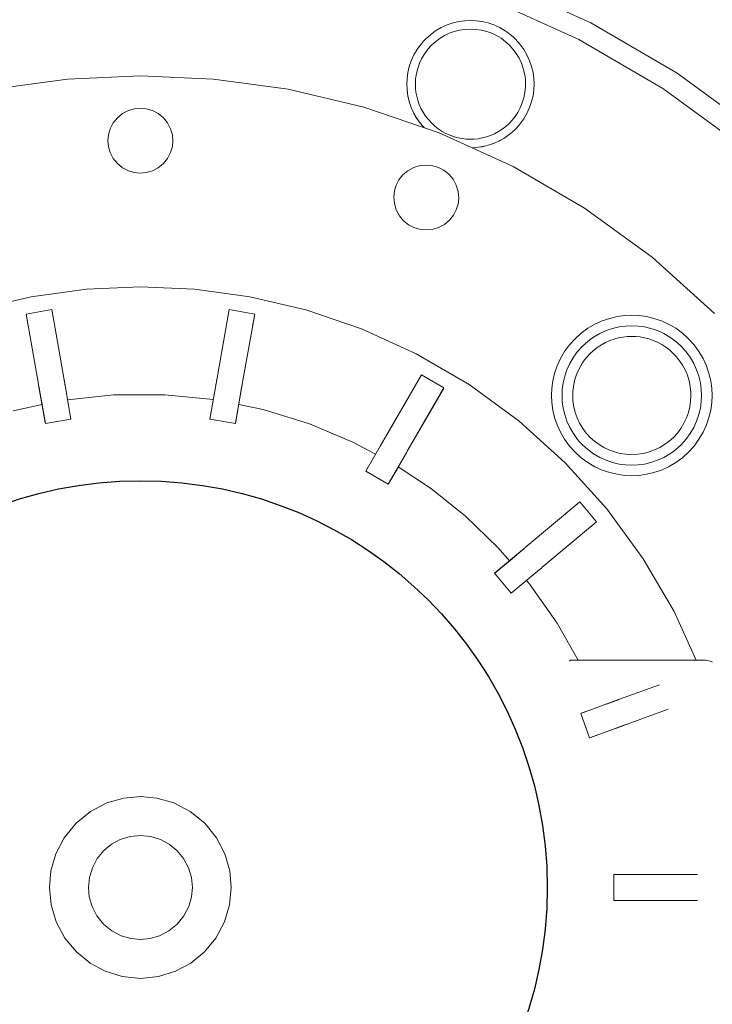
# Model space of a CAD drawing. Header units: millimetres. Extents: x -770 to 800, y -683 to 530.
# Tile 7 of 20: x -369 to -262, y -263 to -111. Entities that reach past the tile are written whole.
import ezdxf

# ---------------------------------------------------------------- set-up
doc = ezdxf.new("R2010")
doc.units = ezdxf.units.MM
doc.header["$MEASUREMENT"] = 0
doc.layers.add('MATERIAL 2', color=5, linetype='Continuous', true_color=0x0000ff)

msp = doc.modelspace()

# ---------------------------------------------------------------- linework, layer by layer
at = {"layer": 'MATERIAL 2', "color": 5, "linetype": 'Continuous', "lineweight": 0, "true_color": 0x0000ff}
for p, q in [((-280.65, -111.94), (-294.42, -105.68)), ((-295.89, -108.4), (-282.48, -114.5)), ((-302.78, -112.26), (-301.87, -111.95)), ((-301.87, -111.95), (-300.96, -111.74)), ((-300.96, -111.74), (-300.06, -111.61)), ((-300.06, -111.61), (-299.18, -111.57)), ((-299.18, -111.57), (-298.3, -111.61)), ((-298.3, -111.61), (-297.39, -111.74)), ((-297.39, -111.74), (-296.48, -111.95)), ((-296.48, -111.95), (-295.57, -112.26)), ((-267.38, -119.69), (-280.65, -111.94)), ((-305.35, -113.76), (-304.54, -113.17)), ((-304.54, -113.17), (-303.68, -112.67)), ((-303.68, -112.67), (-302.78, -112.26)), ((-303.19, -113.89), (-302.45, -113.54)), ((-302.45, -113.54), (-301.68, -113.26)), ((-301.68, -113.26), (-300.86, -113.05)), ((-300.86, -113.05), (-300.03, -112.93)), ((-300.03, -112.93), (-299.18, -112.88)), ((-299.18, -112.88), (-298.33, -112.93)), ((-298.33, -112.93), (-297.49, -113.05)), ((-297.49, -113.05), (-296.68, -113.26)), ((-296.68, -113.26), (-295.9, -113.54)), ((-295.9, -113.54), (-295.17, -113.89)), ((-295.57, -112.26), (-294.68, -112.67)), ((-294.68, -112.67), (-293.82, -113.17)), ((-293.82, -113.17), (-293.4, -113.46)), ((-293.4, -113.46), (-293, -113.76)), ((-307.09, -115.59), (-306.78, -115.19)), ((-306.78, -115.19), (-306.45, -114.81)), ((-306.78, -115.19), (-306.78, -115.19)), ((-306.78, -115.19), (-306.78, -115.19)), ((-306.45, -114.81), (-306.1, -114.44)), ((-306.1, -114.44), (-305.35, -113.76)), ((-306.1, -114.44), (-306.1, -114.44)), ((-305.15, -115.34), (-304.53, -114.79)), ((-304.53, -114.79), (-303.87, -114.3)), ((-303.87, -114.3), (-303.19, -113.89)), ((-295.17, -113.89), (-294.48, -114.3)), ((-294.48, -114.3), (-293.82, -114.79)), ((-293.82, -114.79), (-293.21, -115.34)), ((-293, -113.76), (-292.62, -114.09)), ((-292.62, -114.09), (-292.25, -114.44)), ((-292.25, -114.44), (-291.57, -115.19)), ((-291.57, -115.19), (-290.98, -116.01)), ((-282.48, -114.5), (-269.56, -122.04)), ((-307.88, -116.87), (-307.38, -116.01)), ((-307.38, -116.01), (-307.09, -115.59)), ((-306.66, -117.38), (-306.22, -116.64)), ((-306.22, -116.64), (-305.72, -115.96)), ((-305.72, -115.96), (-305.15, -115.34)), ((-293.21, -115.34), (-292.64, -115.96)), ((-292.64, -115.96), (-292.13, -116.64)), ((-292.13, -116.64), (-291.69, -117.38)), ((-290.98, -116.01), (-290.48, -116.87)), ((-308.6, -118.67), (-308.29, -117.76)), ((-308.29, -117.76), (-307.88, -116.87)), ((-307.31, -118.94), (-307.02, -118.14)), ((-307.02, -118.14), (-306.66, -117.38)), ((-291.69, -117.38), (-291.33, -118.14)), ((-291.33, -118.14), (-291.05, -118.94)), ((-290.48, -116.87), (-290.07, -117.76)), ((-290.07, -117.76), (-289.76, -118.67)), ((-308.93, -120.49), (-308.81, -119.59)), ((-308.81, -119.59), (-308.6, -118.67)), ((-307.62, -120.57), (-307.51, -119.75)), ((-307.51, -119.75), (-307.31, -118.94)), ((-291.05, -118.94), (-290.85, -119.75)), ((-290.85, -119.75), (-290.73, -120.57)), ((-289.76, -118.67), (-289.54, -119.59)), ((-289.54, -119.59), (-289.42, -120.49)), ((-254.83, -128.84), (-267.38, -119.69)), ((-267.38, -119.69), (-267.38, -119.69)), ((-372.75, -122.16), (-361.23, -120.58)), ((-361.23, -120.58), (-350, -120.08)), ((-350, -120.08), (-338.77, -120.58)), ((-338.77, -120.58), (-327.25, -122.16)), ((-308.97, -121.37), (-308.93, -120.49)), ((-307.66, -121.37), (-307.62, -120.57)), ((-290.73, -120.57), (-290.69, -121.37)), ((-289.42, -120.49), (-289.38, -121.37)), ((-327.25, -122.16), (-315.61, -124.9)), ((-308.95, -122.11), (-308.97, -121.37)), ((-308.95, -122.11), (-308.93, -122.25)), ((-308.86, -122.86), (-308.95, -122.11)), ((-308.93, -122.25), (-308.93, -122.25)), ((-308.93, -122.25), (-308.93, -122.25)), ((-308.86, -122.86), (-308.93, -122.25)), ((-307.64, -121.97), (-307.66, -121.37)), ((-307.57, -122.59), (-307.64, -121.97)), ((-307.46, -123.22), (-307.57, -122.59)), ((-290.96, -123.48), (-290.79, -122.65)), ((-290.79, -122.65), (-290.7, -121.79)), ((-290.7, -121.79), (-290.69, -121.37)), ((-289.42, -122.25), (-289.54, -123.15)), ((-289.38, -121.37), (-289.42, -122.25)), ((-269.56, -122.04), (-257.35, -130.95)), ((-308.86, -122.86), (-308.81, -123.15)), ((-308.71, -123.61), (-308.86, -122.86)), ((-308.81, -123.15), (-308.81, -123.15)), ((-308.81, -123.15), (-308.81, -123.15)), ((-308.71, -123.61), (-308.81, -123.15)), ((-308.71, -123.61), (-308.6, -124.06)), ((-308.51, -124.36), (-308.71, -123.61)), ((-308.6, -124.06), (-308.6, -124.06)), ((-308.6, -124.06), (-308.6, -124.06)), ((-308.51, -124.36), (-308.6, -124.06)), ((-307.29, -123.85), (-307.46, -123.22)), ((-307.07, -124.48), (-307.29, -123.85)), ((-291.52, -125.02), (-291.21, -124.27)), ((-291.21, -124.27), (-290.96, -123.48)), ((-289.76, -124.06), (-290.07, -124.97)), ((-289.54, -123.15), (-289.76, -124.06)), ((-351.84, -125.43), (-352.74, -125.89)), ((-350.91, -125.16), (-351.84, -125.43)), ((-350, -125.08), (-350.91, -125.16)), ((-349.09, -125.16), (-350, -125.08)), ((-348.16, -125.43), (-349.09, -125.16)), ((-347.26, -125.89), (-348.16, -125.43)), ((-315.61, -124.9), (-303.99, -128.85)), ((-308.51, -124.36), (-308.29, -124.97)), ((-308.24, -125.1), (-308.51, -124.36)), ((-308.29, -124.97), (-308.29, -124.97)), ((-308.29, -124.98), (-308.29, -124.97)), ((-308.24, -125.1), (-308.29, -124.97)), ((-307.91, -125.81), (-308.24, -125.1)), ((-307.91, -125.81), (-307.88, -125.87)), ((-307.52, -126.5), (-307.91, -125.81)), ((-306.8, -125.1), (-307.07, -124.48)), ((-306.47, -125.7), (-306.8, -125.1)), ((-306.09, -126.28), (-306.47, -125.7)), ((-292.31, -126.36), (-291.89, -125.72)), ((-291.89, -125.72), (-291.52, -125.02)), ((-290.07, -124.97), (-290.48, -125.87)), ((-354.18, -127.34), (-354.65, -128.24)), ((-353.54, -126.54), (-354.18, -127.34)), ((-352.74, -125.89), (-353.54, -126.54)), ((-346.46, -126.54), (-347.26, -125.89)), ((-345.82, -127.34), (-346.46, -126.54)), ((-345.35, -128.24), (-345.82, -127.34)), ((-307.88, -125.87), (-307.88, -125.87)), ((-307.88, -125.87), (-307.88, -125.87)), ((-307.52, -126.5), (-307.88, -125.87)), ((-307.52, -126.5), (-307.38, -126.73)), ((-307.09, -127.15), (-307.52, -126.5)), ((-307.38, -126.73), (-307.38, -126.73)), ((-307.38, -126.73), (-307.38, -126.73)), ((-307.09, -127.15), (-307.38, -126.73)), ((-307.09, -127.15), (-306.78, -127.54)), ((-306.6, -127.76), (-307.09, -127.15)), ((-305.66, -126.84), (-306.09, -126.28)), ((-305.19, -127.35), (-305.66, -126.84)), ((-304.68, -127.83), (-305.19, -127.35)), ((-292.75, -126.9), (-293.22, -127.41)), ((-292.31, -126.36), (-292.75, -126.9)), ((-291.25, -127.13), (-291.74, -127.74)), ((-291.25, -127.13), (-291.57, -127.54)), ((-290.98, -126.73), (-291.25, -127.13)), ((-290.48, -125.87), (-290.98, -126.73)), ((-354.65, -128.24), (-354.92, -129.17)), ((-345.08, -129.17), (-345.35, -128.24)), ((-306.78, -127.54), (-306.78, -127.54)), ((-306.78, -127.54), (-306.78, -127.54)), ((-306.6, -127.76), (-306.78, -127.54)), ((-306.6, -127.76), (-306.32, -128.06)), ((-306.32, -128.06), (-306.6, -127.76)), ((-304.13, -128.26), (-304.68, -127.83)), ((-303.55, -128.64), (-304.13, -128.26)), ((-303.99, -128.85), (-292.59, -134.04)), ((-302.95, -128.97), (-303.55, -128.64)), ((-294.88, -128.68), (-295.48, -129.01)), ((-294.3, -128.31), (-294.88, -128.68)), ((-293.74, -127.88), (-294.3, -128.31)), ((-293.22, -127.41), (-293.74, -127.88)), ((-292.83, -128.83), (-293.43, -129.3)), ((-292.83, -128.83), (-293, -128.97)), ((-292.27, -128.31), (-292.83, -128.83)), ((-291.74, -127.74), (-292.27, -128.31)), ((-292.27, -128.31), (-292.25, -128.3)), ((-291.74, -127.74), (-292.25, -128.3)), ((-292.25, -128.3), (-292.25, -128.3)), ((-292.25, -128.3), (-292.25, -128.3)), ((-291.74, -127.74), (-291.57, -127.54)), ((-291.57, -127.54), (-291.57, -127.54)), ((-291.57, -127.54), (-291.57, -127.54)), ((-354.92, -129.17), (-355, -130.08)), ((-355, -130.08), (-354.92, -130.99)), ((-345, -130.08), (-345.08, -129.17)), ((-345.08, -130.99), (-345, -130.08)), ((-302.33, -129.25), (-302.95, -128.97)), ((-301.7, -129.47), (-302.33, -129.25)), ((-301.07, -129.64), (-301.7, -129.47)), ((-300.44, -129.76), (-301.07, -129.64)), ((-299.82, -129.83), (-300.44, -129.76)), ((-299.21, -129.85), (-299.82, -129.83)), ((-298.61, -129.83), (-299.21, -129.85)), ((-297.99, -129.77), (-298.61, -129.83)), ((-297.36, -129.66), (-297.99, -129.77)), ((-296.73, -129.49), (-297.36, -129.66)), ((-296.1, -129.28), (-296.73, -129.49)), ((-295.48, -129.01), (-296.1, -129.28)), ((-295.38, -130.4), (-296.09, -130.67)), ((-295.38, -130.4), (-295.57, -130.48)), ((-294.7, -130.08), (-295.38, -130.4)), ((-294.05, -129.72), (-294.7, -130.08)), ((-294.7, -130.08), (-294.68, -130.07)), ((-294.05, -129.72), (-294.68, -130.07)), ((-294.68, -130.07), (-294.68, -130.07)), ((-294.68, -130.07), (-294.68, -130.07)), ((-293.43, -129.3), (-294.05, -129.72)), ((-294.05, -129.72), (-293.82, -129.57)), ((-293.43, -129.3), (-293.82, -129.57)), ((-293.82, -129.57), (-293.82, -129.57)), ((-293.82, -129.57), (-293.82, -129.57)), ((-293.43, -129.3), (-293, -128.97)), ((-293, -128.97), (-293, -128.97)), ((-293, -128.97), (-293, -128.97)), ((-354.92, -130.99), (-354.65, -131.92)), ((-354.65, -131.92), (-354.18, -132.81)), ((-345.82, -132.81), (-345.35, -131.92)), ((-345.35, -131.92), (-345.08, -130.99)), ((-298.38, -131.13), (-298.93, -131.16)), ((-297.6, -131.04), (-298.38, -131.13)), ((-298.38, -131.13), (-298.3, -131.13)), ((-297.6, -131.04), (-298.3, -131.13)), ((-298.3, -131.13), (-298.3, -131.13)), ((-298.3, -131.13), (-298.3, -131.13)), ((-296.83, -130.88), (-297.6, -131.04)), ((-297.6, -131.04), (-297.39, -131)), ((-296.83, -130.88), (-297.39, -131)), ((-297.39, -131), (-297.39, -131)), ((-297.39, -131), (-297.39, -131)), ((-296.09, -130.67), (-296.83, -130.88)), ((-296.83, -130.88), (-296.48, -130.79)), ((-296.09, -130.67), (-296.48, -130.79)), ((-296.48, -130.79), (-296.48, -130.79)), ((-296.48, -130.79), (-296.48, -130.79)), ((-296.09, -130.67), (-295.57, -130.48)), ((-295.57, -130.48), (-295.57, -130.48)), ((-295.57, -130.48), (-295.57, -130.48)), ((-354.18, -132.81), (-353.54, -133.61)), ((-346.46, -133.61), (-345.82, -132.81)), ((-353.54, -133.61), (-352.74, -134.26)), ((-352.74, -134.26), (-351.84, -134.73)), ((-351.84, -134.73), (-350.91, -134.99)), ((-349.09, -134.99), (-348.16, -134.73)), ((-348.16, -134.73), (-347.26, -134.26)), ((-347.26, -134.26), (-346.46, -133.61)), ((-308.81, -134.7), (-309.58, -135.35)), ((-307.9, -134.21), (-308.81, -134.7)), ((-306.92, -133.92), (-307.9, -134.21)), ((-305.91, -133.83), (-306.92, -133.92)), ((-304.95, -133.94), (-305.91, -133.83)), ((-304.08, -134.21), (-304.95, -133.94)), ((-303.27, -134.64), (-304.08, -134.21)), ((-302.51, -135.24), (-303.27, -134.64)), ((-292.59, -134.04), (-281.6, -140.45)), ((-350.91, -134.99), (-350, -135.08)), ((-350, -135.08), (-349.09, -134.99)), ((-310.19, -136.11), (-310.61, -136.92)), ((-309.58, -135.35), (-310.19, -136.11)), ((-301.86, -136.01), (-302.51, -135.24)), ((-301.37, -136.92), (-301.86, -136.01)), ((-310.88, -137.79), (-310.99, -138.75)), ((-310.61, -136.92), (-310.88, -137.79)), ((-301.08, -137.9), (-301.37, -136.92)), ((-300.99, -138.91), (-301.08, -137.9)), ((-310.99, -138.75), (-310.9, -139.76)), ((-301.1, -139.87), (-300.99, -138.91)), ((-310.9, -139.76), (-310.61, -140.74)), ((-310.61, -140.74), (-310.12, -141.65)), ((-301.8, -141.55), (-301.37, -140.74)), ((-301.37, -140.74), (-301.1, -139.87)), ((-281.6, -140.45), (-271.21, -148.03)), ((-310.12, -141.65), (-309.47, -142.42)), ((-309.47, -142.42), (-308.71, -143.02)), ((-303.17, -142.96), (-302.4, -142.31)), ((-302.4, -142.31), (-301.8, -141.55)), ((-308.71, -143.02), (-307.9, -143.45)), ((-307.9, -143.45), (-307.03, -143.72)), ((-307.03, -143.72), (-306.07, -143.83)), ((-306.07, -143.83), (-305.07, -143.74)), ((-305.07, -143.74), (-304.08, -143.45)), ((-304.08, -143.45), (-303.17, -142.96)), ((-271.21, -148.03), (-261.61, -156.69)), ((-358.31, -152.95), (-366.83, -154.12)), ((-350, -152.58), (-358.31, -152.95)), ((-341.69, -152.95), (-350, -152.58)), ((-333.17, -154.12), (-341.69, -152.95)), ((-366.83, -154.12), (-375.45, -156.15)), ((-324.55, -156.15), (-333.17, -154.12)), ((-367.6, -156.79), (-363.66, -156.1)), ((-363.66, -156.1), (-363.44, -157.32)), ((-361.76, -166.89), (-363.66, -156.1)), ((-336.34, -156.1), (-338.24, -166.89)), ((-336.56, -157.32), (-336.34, -156.1)), ((-336.34, -156.1), (-332.4, -156.79)), ((-315.95, -159.07), (-324.55, -156.15)), ((-367.27, -158.63), (-367.6, -156.79)), ((-367.6, -156.79), (-365.69, -167.58)), ((-334.31, -167.58), (-332.4, -156.79)), ((-332.4, -156.79), (-332.73, -158.63)), ((-277.74, -157.44), (-278.89, -157.83)), ((-276.59, -157.16), (-277.74, -157.44)), ((-275.45, -157.01), (-276.59, -157.16)), ((-274.34, -156.96), (-275.45, -157.01)), ((-273.23, -157.01), (-274.34, -156.96)), ((-272.09, -157.16), (-273.23, -157.01)), ((-270.94, -157.44), (-272.09, -157.16)), ((-269.79, -157.83), (-270.94, -157.44)), ((-307.52, -162.91), (-315.95, -159.07)), ((-281.1, -158.97), (-282.13, -159.72)), ((-280.02, -158.34), (-281.1, -158.97)), ((-278.89, -157.83), (-280.02, -158.34)), ((-278.29, -159.33), (-277.3, -158.99)), ((-277.3, -158.99), (-276.3, -158.75)), ((-276.3, -158.75), (-275.31, -158.62)), ((-275.31, -158.62), (-274.34, -158.57)), ((-274.34, -158.57), (-273.38, -158.62)), ((-273.38, -158.62), (-272.39, -158.75)), ((-272.39, -158.75), (-271.39, -158.99)), ((-271.39, -158.99), (-270.39, -159.33)), ((-268.67, -158.34), (-269.79, -157.83)), ((-267.58, -158.97), (-268.67, -158.34)), ((-266.55, -159.72), (-267.58, -158.97)), ((-283.08, -160.58), (-283.93, -161.53)), ((-282.13, -159.72), (-283.08, -160.58)), ((-281.11, -160.98), (-280.67, -160.64)), ((-280.67, -160.64), (-280.22, -160.32)), ((-280.22, -160.32), (-279.27, -159.77)), ((-279.27, -159.77), (-278.29, -159.33)), ((-277.05, -160.63), (-277.72, -160.87)), ((-276.37, -160.44), (-277.05, -160.63)), ((-275.7, -160.32), (-276.37, -160.44)), ((-275.03, -160.24), (-275.7, -160.32)), ((-274.38, -160.22), (-275.03, -160.24)), ((-273.73, -160.24), (-274.38, -160.22)), ((-273.07, -160.3), (-273.73, -160.24)), ((-272.4, -160.43), (-273.07, -160.3)), ((-271.72, -160.6), (-272.4, -160.43)), ((-271.04, -160.83), (-271.72, -160.6)), ((-270.39, -159.33), (-269.41, -159.77)), ((-269.41, -159.77), (-268.46, -160.32)), ((-268.46, -160.32), (-267.57, -160.98)), ((-265.6, -160.58), (-266.55, -159.72)), ((-264.75, -161.53), (-265.6, -160.58)), ((-283.93, -161.53), (-284.68, -162.55)), ((-282.68, -162.54), (-281.94, -161.72)), ((-281.94, -161.72), (-281.53, -161.34)), ((-281.53, -161.34), (-281.11, -160.98)), ((-279.65, -161.93), (-280.24, -162.39)), ((-279.03, -161.52), (-279.65, -161.93)), ((-278.39, -161.16), (-279.03, -161.52)), ((-277.72, -160.87), (-278.39, -161.16)), ((-270.38, -161.12), (-271.04, -160.83)), ((-269.73, -161.47), (-270.38, -161.12)), ((-269.11, -161.87), (-269.73, -161.47)), ((-268.51, -162.33), (-269.11, -161.87)), ((-267.57, -160.98), (-266.75, -161.72)), ((-266.75, -161.72), (-266.37, -162.12)), ((-266.37, -162.12), (-266, -162.54)), ((-264, -162.55), (-264.75, -161.53)), ((-299.38, -167.65), (-307.52, -162.91)), ((-285.32, -163.64), (-285.83, -164.77)), ((-284.68, -162.55), (-285.32, -163.64)), ((-283.88, -164.38), (-283.33, -163.44)), ((-283.33, -163.44), (-282.68, -162.54)), ((-281.3, -163.45), (-281.76, -164.04)), ((-280.79, -162.9), (-281.3, -163.45)), ((-280.24, -162.39), (-280.79, -162.9)), ((-267.96, -162.83), (-268.51, -162.33)), ((-267.45, -163.38), (-267.96, -162.83)), ((-266.98, -163.97), (-267.45, -163.38)), ((-266, -162.54), (-265.65, -163)), ((-265.35, -163.44), (-265.65, -163)), ((-264.8, -164.38), (-265.35, -163.44)), ((-263.37, -163.64), (-264, -162.55)), ((-262.85, -164.77), (-263.37, -163.64)), ((-285.83, -164.77), (-286.22, -165.91)), ((-284.33, -165.36), (-283.88, -164.38)), ((-282.16, -164.66), (-282.51, -165.31)), ((-281.76, -164.04), (-282.16, -164.66)), ((-266.98, -163.97), (-266.53, -164.65)), ((-266.53, -164.65), (-266.13, -165.39)), ((-264.36, -165.36), (-264.8, -164.38)), ((-262.46, -165.91), (-262.85, -164.77)), ((-312.21, -175.63), (-306.73, -166.13)), ((-306.73, -166.13), (-312.21, -175.63)), ((-306.73, -166.13), (-303.27, -168.13)), ((-286.22, -165.91), (-286.49, -167.07)), ((-284.9, -167.36), (-284.67, -166.36)), ((-284.67, -166.36), (-284.33, -165.36)), ((-283.04, -166.65), (-283.22, -167.33)), ((-282.81, -165.98), (-283.04, -166.65)), ((-282.51, -165.31), (-282.81, -165.98)), ((-266.13, -165.39), (-265.79, -166.2)), ((-265.79, -166.2), (-265.53, -167.05)), ((-264.02, -166.36), (-264.36, -165.36)), ((-263.78, -167.36), (-264.02, -166.36)), ((-262.19, -167.07), (-262.46, -165.91)), ((-365.69, -167.58), (-365.69, -167.61)), ((-365.69, -167.61), (-365.67, -167.72)), ((-365.69, -167.62), (-365.67, -167.72)), ((-365.67, -167.72), (-365.64, -167.9)), ((-365.67, -167.72), (-365.16, -170.6)), ((-365.64, -167.9), (-365.59, -168.16)), ((-365.59, -168.16), (-364.62, -173.65)), ((-361.75, -166.92), (-361.76, -166.89)), ((-361.73, -167.03), (-361.75, -166.92)), ((-361.65, -167.46), (-361.75, -166.92)), ((-361.7, -167.21), (-361.73, -167.03)), ((-361.73, -167.04), (-361.73, -167.03)), ((-361.65, -167.46), (-361.7, -167.21)), ((-360.69, -172.96), (-361.65, -167.46)), ((-361.62, -167.68), (-361.65, -167.46)), ((-338.35, -167.46), (-339.31, -172.96)), ((-338.3, -167.21), (-338.38, -167.68)), ((-338.3, -167.21), (-338.35, -167.46)), ((-338.25, -166.92), (-338.3, -167.21)), ((-338.27, -167.03), (-338.3, -167.21)), ((-338.25, -166.92), (-338.27, -167.03)), ((-338.27, -167.03), (-338.27, -167.04)), ((-338.24, -166.89), (-338.25, -166.92)), ((-335.38, -173.65), (-334.41, -168.16)), ((-334.84, -170.6), (-334.31, -167.62)), ((-334.41, -168.16), (-334.36, -167.9)), ((-334.36, -167.9), (-334.33, -167.72)), ((-334.33, -167.72), (-334.31, -167.61)), ((-334.31, -167.61), (-334.31, -167.58)), ((-308.75, -177.63), (-303.27, -168.13)), ((-303.35, -168.27), (-308.75, -177.63)), ((-291.7, -173.26), (-299.38, -167.65)), ((-286.65, -168.2), (-286.7, -169.31)), ((-286.49, -167.07), (-286.65, -168.2)), ((-285.04, -168.35), (-284.9, -167.36)), ((-283.34, -168), (-283.42, -168.66)), ((-283.22, -167.33), (-283.34, -168)), ((-265.53, -167.05), (-265.35, -167.94)), ((-265.35, -167.94), (-265.25, -168.87)), ((-263.65, -168.35), (-263.78, -167.36)), ((-262.04, -168.2), (-262.19, -167.07)), ((-261.99, -169.31), (-262.04, -168.2)), ((-354.07, -169.21), (-361.21, -169.97)), ((-346.26, -169.2), (-354.07, -169.21)), ((-338.78, -169.95), (-346.26, -169.2)), ((-286.65, -170.42), (-286.7, -169.31)), ((-285.08, -169.31), (-285.04, -168.35)), ((-285.04, -170.28), (-285.08, -169.31)), ((-283.42, -168.66), (-283.44, -169.31)), ((-283.4, -170.18), (-283.44, -169.31)), ((-265.24, -169.31), (-265.28, -170.18)), ((-265.25, -168.87), (-265.24, -169.31)), ((-263.6, -169.31), (-263.65, -168.35)), ((-263.6, -169.31), (-263.65, -170.28)), ((-261.99, -169.31), (-262.04, -170.42)), ((-365.14, -170.73), (-369.57, -171.67)), ((-365.16, -170.6), (-365.17, -170.58)), ((-364.64, -173.54), (-365.16, -170.6)), ((-334.84, -170.6), (-335.36, -173.54)), ((-331.1, -171.49), (-334.86, -170.72)), ((-334.83, -170.58), (-334.84, -170.6)), ((-286.49, -171.56), (-286.65, -170.42)), ((-284.9, -171.27), (-285.04, -170.28)), ((-284.67, -172.27), (-284.9, -171.27)), ((-283.27, -171.05), (-283.4, -170.18)), ((-283.06, -171.92), (-283.27, -171.05)), ((-265.41, -171.05), (-265.62, -171.92)), ((-265.28, -170.18), (-265.41, -171.05)), ((-263.78, -171.27), (-264.02, -172.27)), ((-263.65, -170.28), (-263.78, -171.27)), ((-262.04, -170.42), (-262.19, -171.56)), ((-360.76, -172.56), (-360.69, -172.96)), ((-339.31, -172.96), (-339.24, -172.56)), ((-323.98, -173.7), (-331.1, -171.49)), ((-286.22, -172.71), (-286.49, -171.56)), ((-285.83, -173.86), (-286.22, -172.71)), ((-284.33, -173.27), (-284.67, -172.27)), ((-282.76, -172.77), (-283.06, -171.92)), ((-282.37, -173.6), (-282.76, -172.77)), ((-265.93, -172.77), (-266.31, -173.6)), ((-265.62, -171.92), (-265.93, -172.77)), ((-264.02, -172.27), (-264.36, -173.27)), ((-262.46, -172.71), (-262.85, -173.86)), ((-262.19, -171.56), (-262.46, -172.71)), ((-364.62, -173.65), (-360.69, -172.96)), ((-339.31, -172.96), (-335.38, -173.65)), ((-335.38, -173.65), (-335.38, -173.65)), ((-317.27, -176.51), (-323.98, -173.7)), ((-284.59, -179.67), (-291.7, -173.26)), ((-285.32, -174.99), (-285.83, -173.86)), ((-283.88, -174.25), (-284.33, -173.27)), ((-283.33, -175.19), (-283.88, -174.25)), ((-281.9, -174.38), (-282.37, -173.6)), ((-266.31, -173.6), (-266.78, -174.38)), ((-264.8, -174.25), (-265.35, -175.19)), ((-264.36, -173.27), (-264.8, -174.25)), ((-262.85, -173.86), (-263.37, -174.99)), ((-312.28, -175.74), (-312.37, -175.91)), ((-312.28, -175.74), (-312.37, -175.91)), ((-312.28, -175.74), (-312.3, -175.78)), ((-312.23, -175.65), (-312.28, -175.74)), ((-312.23, -175.65), (-312.28, -175.74)), ((-312.21, -175.63), (-312.23, -175.65)), ((-284.68, -176.07), (-285.32, -174.99)), ((-283.02, -175.64), (-283.33, -175.19)), ((-282.68, -176.08), (-283.02, -175.64)), ((-281.35, -175.11), (-281.9, -174.38)), ((-280.75, -175.78), (-281.35, -175.11)), ((-280.08, -176.37), (-280.75, -175.78)), ((-267.94, -175.78), (-268.6, -176.37)), ((-267.33, -175.11), (-267.94, -175.78)), ((-266.78, -174.38), (-267.33, -175.11)), ((-265.35, -175.19), (-266, -176.08)), ((-263.37, -174.99), (-264, -176.07)), ((-313.8, -178.37), (-317.27, -176.51)), ((-312.5, -176.13), (-315.29, -180.96)), ((-312.38, -175.91), (-313.08, -177.13)), ((-312.4, -175.95), (-313.04, -177.06)), ((-312.5, -176.13), (-312.73, -176.53)), ((-312.37, -175.91), (-312.5, -176.13)), ((-283.93, -177.1), (-284.68, -176.07)), ((-283.08, -178.05), (-283.93, -177.1)), ((-282.68, -176.08), (-282.68, -176.08)), ((-282.68, -176.08), (-282.68, -176.08)), ((-282.32, -176.5), (-282.68, -176.08)), ((-281.94, -176.91), (-282.32, -176.5)), ((-281.94, -176.91), (-281.94, -176.91)), ((-281.11, -177.65), (-281.94, -176.91)), ((-279.38, -176.89), (-280.08, -176.37)), ((-278.64, -177.33), (-279.38, -176.89)), ((-277.86, -177.71), (-278.64, -177.33)), ((-270.04, -177.33), (-270.83, -177.71)), ((-269.31, -176.89), (-270.04, -177.33)), ((-268.6, -176.37), (-269.31, -176.89)), ((-267.15, -177.29), (-267.57, -177.65)), ((-266.75, -176.91), (-267.15, -177.29)), ((-266, -176.08), (-266.75, -176.91)), ((-264.75, -177.1), (-265.6, -178.05)), ((-264, -176.07), (-264.75, -177.1)), ((-311.83, -182.96), (-309.04, -178.13)), ((-308.82, -177.74), (-310.28, -180.28)), ((-310.28, -180.28), (-308.82, -177.75)), ((-309.04, -178.13), (-308.91, -177.91)), ((-308.91, -177.91), (-308.82, -177.74)), ((-308.76, -177.65), (-308.82, -177.74)), ((-308.82, -177.74), (-308.76, -177.65)), ((-308.76, -177.65), (-308.77, -177.66)), ((-308.76, -177.65), (-308.75, -177.63)), ((-308.75, -177.63), (-308.76, -177.65)), ((-282.13, -178.91), (-283.08, -178.05)), ((-281.1, -179.66), (-282.13, -178.91)), ((-280.22, -178.3), (-281.11, -177.65)), ((-279.27, -178.85), (-280.22, -178.3)), ((-278.29, -179.3), (-279.27, -178.85)), ((-277.02, -178.01), (-277.86, -177.71)), ((-276.15, -178.23), (-277.02, -178.01)), ((-275.25, -178.37), (-276.15, -178.23)), ((-274.34, -178.41), (-275.25, -178.37)), ((-273.43, -178.37), (-274.34, -178.41)), ((-272.53, -178.23), (-273.43, -178.37)), ((-271.66, -178.01), (-272.53, -178.23)), ((-270.83, -177.71), (-271.66, -178.01)), ((-269.41, -178.85), (-270.39, -179.3)), ((-268.46, -178.3), (-269.41, -178.85)), ((-268.01, -177.99), (-268.46, -178.3)), ((-267.57, -177.65), (-268.01, -177.99)), ((-266.55, -178.91), (-267.58, -179.66)), ((-267.57, -177.65), (-267.57, -177.65)), ((-267.57, -177.65), (-267.57, -177.65)), ((-265.6, -178.05), (-266.55, -178.91)), ((-310.28, -180.28), (-311.81, -182.93)), ((-305.34, -183.61), (-310.31, -180.33)), ((-309.96, -179.72), (-310.28, -180.28)), ((-278.19, -186.77), (-284.59, -179.67)), ((-280.02, -180.29), (-281.1, -179.66)), ((-278.89, -180.8), (-280.02, -180.29)), ((-277.3, -179.64), (-278.29, -179.3)), ((-276.3, -179.87), (-277.3, -179.64)), ((-275.31, -180.01), (-276.3, -179.87)), ((-274.34, -180.05), (-275.31, -180.01)), ((-273.38, -180.01), (-274.34, -180.05)), ((-272.39, -179.87), (-273.38, -180.01)), ((-271.39, -179.64), (-272.39, -179.87)), ((-270.39, -179.3), (-271.39, -179.64)), ((-268.67, -180.29), (-269.79, -180.8)), ((-267.58, -179.66), (-268.67, -180.29)), ((-315.29, -180.96), (-315.01, -180.47)), ((-315.29, -180.96), (-311.83, -182.96)), ((-277.74, -181.19), (-278.89, -180.8)), ((-276.59, -181.46), (-277.74, -181.19)), ((-275.45, -181.62), (-276.59, -181.46)), ((-274.34, -181.67), (-275.45, -181.62)), ((-273.23, -181.62), (-274.34, -181.67)), ((-272.09, -181.46), (-273.23, -181.62)), ((-270.94, -181.19), (-272.09, -181.46)), ((-269.79, -180.8), (-270.94, -181.19)), ((-311.83, -182.96), (-311.83, -182.96)), ((-300, -187.87), (-305.34, -183.61)), ((-290.74, -192.74), (-282.34, -185.69)), ((-282.34, -185.69), (-290.74, -192.74)), ((-282.34, -185.69), (-279.77, -188.76)), ((-294.91, -192.76), (-300, -187.87)), ((-272.58, -194.46), (-278.19, -186.77)), ((-288.17, -195.8), (-279.77, -188.76)), ((-279.77, -188.76), (-280.82, -189.64)), ((-291.18, -193.11), (-295.46, -196.7)), ((-293.17, -194.78), (-294.91, -192.76)), ((-293.09, -194.71), (-290.84, -192.83)), ((-293.09, -194.71), (-290.84, -192.83)), ((-290.99, -192.95), (-293.09, -194.71)), ((-291.64, -193.49), (-293.09, -194.71)), ((-290.98, -192.95), (-291.18, -193.11)), ((-290.84, -192.83), (-290.98, -192.95)), ((-290.84, -192.83), (-290.92, -192.89)), ((-290.84, -192.83), (-290.76, -192.76)), ((-290.76, -192.76), (-290.84, -192.83)), ((-290.84, -192.83), (-290.76, -192.76)), ((-290.76, -192.76), (-290.84, -192.83)), ((-290.74, -192.74), (-290.76, -192.76)), ((-290.76, -192.76), (-290.74, -192.74)), ((-295.4, -196.65), (-293.09, -194.71)), ((-267.83, -202.59), (-272.58, -194.46)), ((-295.46, -196.7), (-292.89, -199.76)), ((-295.46, -196.7), (-295.46, -196.7)), ((-292.89, -199.76), (-288.61, -196.18)), ((-288.61, -196.18), (-288.63, -196.19)), ((-288.27, -195.89), (-288.61, -196.18)), ((-288.61, -196.18), (-288.41, -196.01)), ((-288.45, -196.04), (-288.41, -196.01)), ((-288.41, -196.01), (-288.27, -195.89)), ((-288.27, -195.89), (-288.19, -195.82)), ((-288.19, -195.82), (-288.27, -195.89)), ((-288.19, -195.82), (-288.17, -195.8)), ((-288.17, -195.8), (-288.19, -195.82)), ((-290.16, -198.27), (-290.56, -197.81)), ((-285.85, -204.37), (-290.16, -198.27)), ((-292.65, -199.57), (-292.89, -199.76)), ((-264.43, -210.08), (-267.83, -202.59)), ((-282.62, -210.08), (-285.85, -204.37)), ((-283.86, -210.23), (-283.86, -210.08)), ((-283.86, -210.08), (-263, -210.08)), ((-263, -210.08), (-262.64, -210.11)), ((-262.64, -210.11), (-262.26, -210.22)), ((-262.26, -210.22), (-261.91, -210.4)), ((-270.09, -213.86), (-276.41, -216.16)), ((-276.96, -216.36), (-282.2, -218.27)), ((-276.71, -216.27), (-278.23, -216.83)), ((-276.71, -216.27), (-276.96, -216.36)), ((-276.54, -216.21), (-276.71, -216.27)), ((-276.55, -216.21), (-276.71, -216.27)), ((-276.44, -216.17), (-276.54, -216.21)), ((-276.41, -216.16), (-276.44, -216.17)), ((-276.41, -216.16), (-276.41, -216.16)), ((-276.41, -216.16), (-276.41, -216.16)), ((-282.2, -218.27), (-280.83, -222.03)), ((-282.12, -218.24), (-280.38, -217.61)), ((-275.04, -219.92), (-268.72, -217.62)), ((-280.83, -222.03), (-275.59, -220.12)), ((-279.01, -221.37), (-280.8, -222.02)), ((-276.93, -220.61), (-275.35, -220.03)), ((-276.82, -220.57), (-275.4, -220.05)), ((-275.59, -220.12), (-275.35, -220.03)), ((-275.35, -220.03), (-275.17, -219.97)), ((-275.34, -220.03), (-275.17, -219.97)), ((-275.22, -219.99), (-275.17, -219.97)), ((-275.17, -219.97), (-275.07, -219.93)), ((-275.17, -219.97), (-275.07, -219.93)), ((-275.07, -219.93), (-275.04, -219.92)), ((-275.04, -219.92), (-275.05, -219.92)), ((-280.83, -222.03), (-280.83, -222.03)), ((-352.55, -231.31), (-355.15, -232.06)), ((-350, -231.08), (-352.55, -231.31)), ((-347.45, -231.31), (-350, -231.08)), ((-344.85, -232.06), (-347.45, -231.31)), ((-357.66, -233.36), (-359.9, -235.18)), ((-355.15, -232.06), (-357.66, -233.36)), ((-342.34, -233.36), (-344.85, -232.06)), ((-340.1, -235.18), (-342.34, -233.36)), ((-359.9, -235.18), (-361.72, -237.42)), ((-338.28, -237.42), (-340.1, -235.18)), ((-361.72, -237.42), (-363.02, -239.92)), ((-353.09, -237.7), (-354.43, -238.41)), ((-351.59, -237.24), (-353.09, -237.7)), ((-350, -237.08), (-351.59, -237.24)), ((-348.41, -237.24), (-350, -237.08)), ((-346.91, -237.7), (-348.41, -237.24)), ((-345.57, -238.41), (-346.91, -237.7)), ((-336.98, -239.92), (-338.28, -237.42)), ((-355.63, -239.39), (-356.64, -240.62)), ((-354.43, -238.41), (-355.63, -239.39)), ((-344.37, -239.39), (-345.57, -238.41)), ((-343.36, -240.62), (-344.37, -239.39)), ((-363.02, -239.92), (-363.77, -242.53)), ((-356.64, -240.62), (-357.4, -242.04)), ((-342.6, -242.04), (-343.36, -240.62)), ((-336.23, -242.53), (-336.98, -239.92)), ((-363.77, -242.53), (-364, -245.08)), ((-357.4, -242.04), (-357.85, -243.55)), ((-342.15, -243.55), (-342.6, -242.04)), ((-336, -245.08), (-336.23, -242.53)), ((-357.85, -243.55), (-358, -245.08)), ((-342, -245.08), (-342.15, -243.55)), ((-277.12, -243.08), (-277.12, -247.08)), ((-271.54, -243.08), (-277.12, -243.08)), ((-271.28, -243.08), (-271.54, -243.08)), ((-271.1, -243.08), (-271.28, -243.08)), ((-270.99, -243.08), (-271.1, -243.08)), ((-270.96, -243.08), (-270.99, -243.08)), ((-264.23, -243.08), (-270.96, -243.08)), ((-363.74, -247.74), (-364, -245.08)), ((-358, -245.08), (-357.87, -246.53)), ((-342.13, -246.53), (-342, -245.08)), ((-336, -245.08), (-336.26, -247.74)), ((-357.87, -246.53), (-357.44, -248.02)), ((-342.56, -248.02), (-342.13, -246.53)), ((-277.12, -247.08), (-271.54, -247.08)), ((-271.54, -247.08), (-271.28, -247.08)), ((-271.28, -247.08), (-271.1, -247.08)), ((-271.1, -247.08), (-270.99, -247.08)), ((-270.99, -247.08), (-270.96, -247.08)), ((-270.96, -247.08), (-264.23, -247.08)), ((-362.95, -250.4), (-363.74, -247.74)), ((-357.44, -248.02), (-356.7, -249.45)), ((-343.3, -249.45), (-342.56, -248.02)), ((-336.26, -247.74), (-337.05, -250.4)), ((-356.7, -249.45), (-355.66, -250.73)), ((-344.34, -250.73), (-343.3, -249.45)), ((-361.63, -252.87), (-362.95, -250.4)), ((-355.66, -250.73), (-354.38, -251.77)), ((-345.62, -251.77), (-344.34, -250.73)), ((-337.05, -250.4), (-338.37, -252.87)), ((-359.85, -255.02), (-361.63, -252.87)), ((-354.38, -251.77), (-352.94, -252.52)), ((-352.94, -252.52), (-351.46, -252.94)), ((-351.46, -252.94), (-350, -253.08)), ((-350, -253.08), (-348.54, -252.94)), ((-348.54, -252.94), (-347.06, -252.52)), ((-347.06, -252.52), (-345.62, -251.77)), ((-338.37, -252.87), (-340.15, -255.02)), ((-357.75, -256.74), (-359.85, -255.02)), ((-340.15, -255.02), (-342.25, -256.74)), ((-355.41, -257.99), (-357.75, -256.74)), ((-342.25, -256.74), (-344.59, -257.99)), ((-352.79, -258.8), (-355.41, -257.99)), ((-350, -259.08), (-352.79, -258.8)), ((-347.21, -258.8), (-350, -259.08)), ((-344.59, -257.99), (-347.21, -258.8))]:
    msp.add_line(p, q, dxfattribs=at)
at = {"layer": 'MATERIAL 2'}
msp.add_circle((-350, -245.08), 62.64, dxfattribs=at)

doc.saveas('drawing.dxf')
